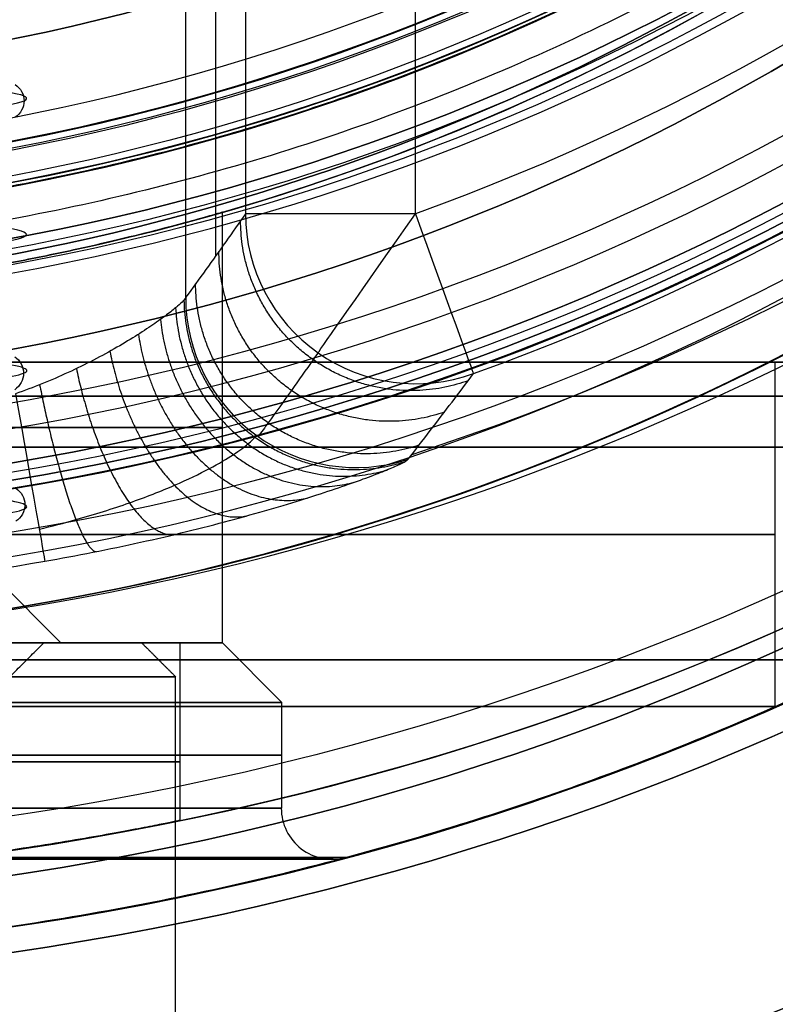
# Model space of a CAD drawing. Header units: centimetres. Extents: x -2.4 to 2.4, y -10.6 to 3.6.
# Tile 15 of 56: x 0.256 to 0.7, y -1.763 to -1.184. Entities that reach past the tile are written whole.
import ezdxf

# ---------------------------------------------------------------- set-up
doc = ezdxf.new("R2010")
doc.units = ezdxf.units.CM
doc.layers.add('Default', color=7, linetype='Continuous', true_color=0x000000)

msp = doc.modelspace()

# ---------------------------------------------------------------- linework, layer by layer
at = {"layer": 'Default'}
for p, q in [((0.37095, -0.3746, 12.9), (0.37095, -1.32265, 12.9)), ((0.375, -1.55, 8.8), (0.375, -1.29687, 8.8)), ((0.7, -1.385, 8.8), (0.76, -1.385, 8.8)), ((0.7, -1.58752, 8.8), (0.7, -1.385, 8.8)), ((0.2272, -1.4972, 12.8), (0.28, -1.55, 12.8)), ((0.28, -1.55, 12.8), (0.26999, -1.55, 12.8)), ((0.3275, -1.55, 12.8), (0.35, -1.55, 12.8)), ((0.35, -1.55, 12.8), (0.35, -1.65444, 12.8)), ((0.375, -1.55, 8.8), (0.41, -1.585, 8.8)), ((0.41, -1.64725, 8.8), (0.41, -1.585, 8.8))]:
    msp.add_line(p, q, dxfattribs=at)
at = {"layer": 'Default', "extrusion": (0, 0, -1)}
for centre, radius, start, end in [((0, 0), 2.15, 315, 135), ((0, 0, -0.18), 1.9, 315, 135), ((0, 0, -0.5), 1.75, 45, 225), ((0, 0.05, -13.68), 1.74, 90, 270), ((0, 0.05, -13.7), 1.72, 90, 270), ((0, 0.05, -12.45174), 1.56676, 90, 251.91931), ((0, 0, -0.45), 2.24, 135, 315), ((0, 0.05, -10.9), 1.525, 90, 270), ((0, 0.05, -11.37), 1.525, 90, 270), ((0, 0.05, -11.41), 1.53029, 179.72007, 83.95882), ((0, 0), 2.15, 135, 315), ((0, 0, -0.18), 2.15, 135, 315), ((0, 0.05, -13.5), 1.43359, 90.43115, 250.07835), ((0, 0.05, -9.82206), 1.355, 90, 270), ((0, 0), 1.4, 96.40271, 353.59729), ((0, 0, -1), 1.4, 96.40271, 353.59729), ((0, 0.05, -11.4), 1.34884, 96.81252, 359.69842), ((0, 0.05, -11.42), 1.32884, 96.86351, 359.69842), ((0, 0, -0.18), 1.9, 135, 315), ((0, 0, -0.5), 1.75, 225, 45), ((0, 0.05, -11.38), 1.515, 180, 360), ((0, 0.05, -11.275), 1.515, 180, 0), ((0, 0.05, -10.94414), 1.39086, 180, 0), ((0, 0.05, -11.13), 1.385, 180, 0), ((0, 0.05, -11.04414), 1.385, 180, 0), ((0, 0.05, -11.56), 1.3529, 180, 360), ((0, 0.05, -11.55653), 1.3526, 180, 0), ((0, 0.05, -9.9), 1.334, 180, 0), ((0, 0.05, -11.58), 1.3329, 180, 0), ((0, 0.05, -11.58), 1.3329, 180, 360), ((0, 0.05, -10.03737), 1.27, 180, 0), ((0, 0.05, -10.41), 1.27, 180, 0), ((0, 0, -11.37), 1.735, 180, 0), ((0, 0, -11.4), 1.705, 180, 0), ((0, 0, -0.4), 1.705, 180, 0), ((0, 0, -6.15), 1.55, 180, 0), ((0, 0, -8.4), 1.35, 184.68437, 355.31563), ((0, 0, -9.2), 1.35, 184.68437, 355.31563), ((0, 0, -9.20833), 1.34519, 190.26975, 349.73025)]:
    msp.add_arc(centre, radius, start, end, dxfattribs=at)
at = {"layer": 'Default'}
for centre, radius, start, end in [((0, 0, 0.45), 2.24, 45, 225), ((0, 0), 2.24, 45, 225), ((0, 0, 0.225), 2.24, 45, 225), ((0, 0, 0.5), 2.19, 45, 225), ((0, 0, 0.18), 2.15, 45, 225), ((0, 0, 0.09), 2.15, 45, 225), ((0, 0), 1.9, 45, 225), ((0, 0, 0.09), 1.9, 45, 225), ((0, 0.05, 12.59), 1.74, 279.26081, 90), ((0, 0, 0.4), 1.75, 315, 135), ((0, 0, 0.45), 1.75, 315, 135), ((0, 0.05, 11.4), 1.555, 270, 90), ((0, 0), 2.24, 225, 45), ((0, 0, 0.225), 2.24, 225, 45), ((0, 0.05, 13.40349), 1.53353, 289.92165, 89.56885), ((0, 0.05, 11.135), 1.525, 270, 90), ((0, 0.05, 11.4), 1.52029, 96.04118, 0.27993), ((0, 0, 0.5), 2.19, 225, 45), ((0, 0, 0.09), 2.15, 225, 45), ((0, 0.05, 9.9), 1.4, 270, 90), ((0, 0.05, 8.11103), 1.355, 270, 90), ((0, 0, 0.5), 1.4, 186.40271, 83.59729), ((0, 0), 1.9, 225, 45), ((0, 0, 0.09), 1.9, 225, 45), ((0, 0, 0.4), 1.75, 135, 315), ((0, 0, 0.45), 1.75, 135, 315), ((0, 0, 1), 1.52, 225, 45), ((0, 0.05, 11.41372), 1.52957, 180, 0), ((0, 0.05, 11.17), 1.515, 180, 0), ((0, 0.05, 11.4), 1.495, 180, 0), ((0, 0.05, 11.15), 1.495, 180, 0), ((0, 0.05, 11.15), 1.405, 180, 0), ((0, 0.05, 10.95828), 1.385, 180, 0), ((0, 0.05, 11.42347), 1.32914, 180.30158, 0), ((0, 0.05, 9.91316), 1.31521, 180, 0), ((0, 0.05, 10.22369), 1.27, 180, 0), ((0, 0.05, 11.58), 1.25, 180, 0), ((0, 0.05, 10.855), 1.48, 270, 0), ((0, 0, 0.43), 1.735, 180, 0), ((0, 0, 5.9), 1.735, 180, 0), ((0, 0, 0.4), 1.705, 180, 360), ((0, 0, 3.56), 1.55, 180, 0), ((0, 0, 0.97), 1.55, 225, 360), ((0, 0.05, 11.5), 1.6, 270, 356.41668), ((0, 0.05, 11.5), 1.74, 270, 356.70532), ((0, 0, 8.8), 1.35, 286.12756, 355.31563), ((0, 0, 8.39167), 1.34519, 190.26975, 349.73025), ((0, 0.05, 6.4), 1.355, 270, 331.80273), ((0, 0.05, 12.20349), 1.57543, 270, 279.89017), ((0, 0, 8.8), 1.735, 284.95525, 293.79455)]:
    msp.add_arc(centre, radius, start, end, dxfattribs=at)
at = {"layer": 'Default', "extrusion": (0.034856, 0.049708, 0.998155)}
msp.add_arc((-1.14506, 1.59422, 13.3278), 0.1, 35.08892, 144.91108, dxfattribs=at)
at = {"layer": 'Default', "extrusion": (0, -1, 0)}
for centre, radius, start, end in [((0.48847, 13.4, 1.2978), 0.1, 90, 178), ((0, 8.8, 1.385), 0.88, 270, 90), ((0, 8.8, 1.385), 0.7, 270, 90), ((0, 8.8, 1.405), 0.9, 270, 90), ((0, 8.8, 1.435), 0.71, 270, 90), ((0, 12.8, 1.55), 0.35, 270, 90), ((0, 8.8, 1.58752), 0.7, 270, 90), ((0, 12.8, 1.62), 0.35, 270, 90), ((0, 8.8, 1.67623), 0.44774, 270, 90)]:
    msp.add_arc(centre, radius, start, end, dxfattribs=at)
at = {"layer": 'Default', "extrusion": (-0.81876, 0.574136, 5.05276e-09)}
msp.add_arc((0.78214, 13.4, -1.14506), 0.1, 3.48062, 90, dxfattribs=at)
at = {"layer": 'Default', "extrusion": (0.940159, 0.340735, 3.26452e-09)}
msp.add_arc((-1.38658, 13.4, 0.01704), 0.1, 90, 178, dxfattribs=at)
at = {"layer": 'Default', "extrusion": (0.034859, 0.04796, 0.998241)}
msp.add_arc((-1.15868, 1.55644, 12.32242), 0.1, 36.05949, 143.94051, dxfattribs=at)
at = {"layer": 'Default', "extrusion": (0, 1, 0)}
for centre, radius, start, end in [((0, 8.8, -1.385), 0.76, 90, 270), ((0, 8.8, -1.385), 0.91, 90, 270), ((0, 8.8, -1.4234), 0.375, 90, 270), ((0, 8.8, -1.48626), 0.7, 90, 270), ((0, 12.8, -1.55), 0.3275, 180, 0), ((0, 12.8, -1.55), 0.3275, 0, 180), ((0, 12.8, -1.55), 0.26999, 0, 180), ((0, 12.8, -1.55), 0.26999, 180, 0), ((0, 8.8, -1.55), 0.375, 90, 270), ((0, 12.8, -1.55), 0.28, 90, 270), ((0, 8.8, -1.56), 0.91, 90, 146.55949), ((0, 8.8, -1.56), 0.91, 213.44051, 270), ((0, 12.8, -1.57), 0.3475, 180, 0), ((0, 12.8, -1.57), 0.3475, 0, 180), ((0, 8.8, -1.585), 0.41, 90, 270), ((0, 8.8, -1.61612), 0.41, 90, 270), ((0, 8.8, -1.64725), 0.41, 90, 270), ((0, 8.8, -1.67725), 0.44, 90, 270)]:
    msp.add_arc(centre, radius, start, end, dxfattribs=at)
at = {"layer": 'Default', "extrusion": (0.985139, 0.17176, -3.02836e-13)}
msp.add_arc((-1.42624, 12.2, 0.00859), 0.1, 90, 178, dxfattribs=at)
at = {"layer": 'Default', "extrusion": (0.044065, 0, 0.999029)}
msp.add_arc((-1.64725, -0.05223, 8.79145), 0.03, 90, 194.95525, dxfattribs=at)
at = {"layer": 'Default'}
msp.add_rational_spline([(1.37403, 0.05, 11.70832), (1.37403, -0.75922, 11.70832), (0.80054, -1.32403, 11.70832), (0, -1.32403, 11.70832), (-0.80054, -1.32403, 11.70832), (-1.37403, -0.75922, 11.70832), (-1.37403, 0.05, 11.70832)], [1.15675898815, 0.938030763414, 0.948198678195, 1.18726273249, 0.948198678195, 0.938030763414, 1.15675898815], degree=3, knots=[1.204921, 1.204921, 1.204921, 1.204921, 28.329634, 28.329634, 28.329634, 55.454347, 55.454347, 55.454347, 55.454347], dxfattribs=at)
for points, degree in [([(1.32364, -0.23982, 8.39167), (1.31492, -0.27966, 8.38911), (1.29387, -0.35854, 8.38385), (1.25179, -0.47349, 8.37557), (1.19944, -0.58431, 8.3669), (1.13741, -0.68982, 8.35788), (1.06596, -0.7895, 8.34851), (0.98597, -0.88215, 8.33883), (0.89773, -0.96741, 8.32882), (0.80237, -1.04418, 8.31857), (0.70022, -1.11221, 8.30805), (0.59259, -1.1706, 8.29733), (0.47986, -1.21916, 8.28641), (0.36343, -1.25727, 8.27536), (0.24382, -1.28476, 8.26418), (0.12246, -1.30131, 8.25295), (0.04082, -1.305, 8.24543), (0, -1.305, 8.24167)], 3), ([(0, -1.305, 9.35833), (0.04082, -1.305, 9.35457), (0.12246, -1.30131, 9.34705), (0.24382, -1.28476, 9.33582), (0.36343, -1.25727, 9.32464), (0.47986, -1.21916, 9.31359), (0.59259, -1.1706, 9.30267), (0.70022, -1.11221, 9.29195), (0.80237, -1.04418, 9.28143), (0.89773, -0.9674, 9.27118), (0.98597, -0.88215, 9.26117), (1.06596, -0.7895, 9.25149), (1.13741, -0.68982, 9.24212), (1.19944, -0.58431, 9.2331), (1.25179, -0.47349, 9.22443), (1.29387, -0.35854, 9.21615), (1.31492, -0.27966, 9.21089), (1.32364, -0.23982, 9.20833)], 3), ([(0.35337, -0.3701, 12.39651), (0.35337, -0.85857, 12.39651), (0.35337, -1.34705, 12.39651)], 2), ([(0.38853, -0.37906, 13.40349), (0.38853, -0.83843, 13.40349), (0.38853, -1.2978, 13.40349)], 2), ([(0.48847, -1.2978, 13.5), (0.48847, -0.83843, 13.5), (0.48847, -0.37906, 13.5)], 2), ([(0, -1.35, 9.175), (0.01546, -1.35, 9.175), (0.04645, -1.34947, 9.17308), (0.09232, -1.3471, 9.16446), (0.13711, -1.34326, 9.15009), (0.17997, -1.33817, 9.13013), (0.22034, -1.33209, 9.1047), (0.25732, -1.32541, 9.07419), (0.29011, -1.31858, 9.03922), (0.31817, -1.31206, 9.00038), (0.34088, -1.30631, 8.95866), (0.35804, -1.30168, 8.91474), (0.36951, -1.29846, 8.86935), (0.37524, -1.2968, 8.82325), (0.37524, -1.2968, 8.77676), (0.36951, -1.29846, 8.73065), (0.35805, -1.30168, 8.68527), (0.34088, -1.30631, 8.64134), (0.31817, -1.31206, 8.59963), (0.29011, -1.31858, 8.56078), (0.25732, -1.32541, 8.52582), (0.22034, -1.33209, 8.49531), (0.17998, -1.33817, 8.46987), (0.13712, -1.34326, 8.44991), (0.09232, -1.3471, 8.43554), (0.04645, -1.34947, 8.42692), (0.01546, -1.35, 8.425), (0, -1.35, 8.425)], 3), ([(0.38853, -1.2978, 13.40349), (0.3847, -1.30326, 13.29382), (0.37699, -1.31419, 13.073), (0.36527, -1.33061, 12.73737), (0.35736, -1.34157, 12.51062), (0.35337, -1.34705, 12.39651)], 3), ([(0.48415, -1.44211, 12.39651), (0.48852, -1.43648, 12.51136), (0.49719, -1.42524, 12.73908), (0.50998, -1.40845, 13.07468), (0.51837, -1.39732, 13.29454), (0.52253, -1.39176, 13.40349)], 3), ([(0, -1.735, 9.71), (0.02848, -1.735, 9.71), (0.08544, -1.7336, 9.70733), (0.17068, -1.72729, 9.69525), (0.25546, -1.71679, 9.67487), (0.33899, -1.70226, 9.64607), (0.42104, -1.68382, 9.60845), (0.50025, -1.66198, 9.56205), (0.57589, -1.63725, 9.50669), (0.64603, -1.61078, 9.44324), (0.7096, -1.5837, 9.37233), (0.76483, -1.55767, 9.29603), (0.81126, -1.53389, 9.21563), (0.84831, -1.51362, 9.13333), (0.87644, -1.49744, 9.04993), (0.89597, -1.48579, 8.96652), (0.90748, -1.47876, 8.88316), (0.91126, -1.47642, 8.8), (0.90748, -1.47876, 8.71685), (0.89597, -1.48579, 8.63348), (0.87644, -1.49744, 8.55009), (0.84832, -1.51362, 8.46668), (0.81127, -1.53389, 8.38438), (0.76484, -1.55766, 8.30398), (0.70961, -1.5837, 8.22768), (0.64603, -1.61078, 8.15676), (0.57589, -1.63725, 8.09332), (0.50027, -1.66197, 8.03796), (0.42104, -1.68382, 7.99156), (0.339, -1.70226, 7.95393), (0.25546, -1.71679, 7.92513), (0.17069, -1.72729, 7.90476), (0.08545, -1.7336, 7.89267), (0.02848, -1.735, 7.89), (0, -1.735, 7.89)], 3), ([(0.21, -1.60999, 12.8), (0.24, -1.58, 12.8), (0.26999, -1.55, 12.8)], 2), ([(0.3275, -1.55, 12.8), (0.3375, -1.56, 12.8), (0.3475, -1.57, 12.8)], 2), ([(0.3475, -7.07, 12.8), (0.3475, -4.32, 12.8), (0.3475, -1.57, 12.8)], 2), ([(0, -1.69, 13.15), (0.01303, -1.69, 13.15), (0.03894, -1.68971, 13.14855), (0.07748, -1.68841, 13.14206), (0.1152, -1.68631, 13.13127), (0.15152, -1.68351, 13.11632), (0.18614, -1.68012, 13.09727), (0.21843, -1.67633, 13.07442), (0.24802, -1.67231, 13.04801), (0.27444, -1.66828, 13.01841), (0.29729, -1.66446, 12.98612), (0.31634, -1.66103, 12.95148), (0.33129, -1.65819, 12.91516), (0.34207, -1.65605, 12.87744), (0.34855, -1.65473, 12.83895), (0.35072, -1.65429, 12.80001), (0.34855, -1.65473, 12.76105), (0.34207, -1.65605, 12.72257), (0.33129, -1.65819, 12.68484), (0.31634, -1.66103, 12.64853), (0.29729, -1.66446, 12.61389), (0.27445, -1.66828, 12.58159), (0.24803, -1.67231, 12.552), (0.21843, -1.67633, 12.52558), (0.18615, -1.68012, 12.50273), (0.15152, -1.68351, 12.48368), (0.1152, -1.68631, 12.46873), (0.07748, -1.68841, 12.45794), (0.03894, -1.68971, 12.45145), (0.01303, -1.69, 12.45), (0, -1.69, 12.45)], 3)]:
    msp.add_open_spline(points, degree=degree, dxfattribs=at)
for points, knots in [([(0.20314, -1.31857, 12.962), (0.21835, -1.31738, 12.943), (0.26359, -1.3131, 12.86721), (0.26816, -1.30571, 12.70617), (0.13741, -1.29643, 12.55136), (-0.06321, -1.28714, 12.52304), (-0.23169, -1.27786, 12.63561), (-0.2823, -1.26857, 12.83181), (-0.1893, -1.25929, 13.01183), (0, -1.25, 13.08409), (0.1893, -1.24071, 13.01183), (0.2823, -1.23143, 12.83181), (0.23169, -1.22214, 12.63561), (0.06322, -1.21286, 12.52304), (-0.13742, -1.20357, 12.55136), (-0.26814, -1.19429, 12.70617), (-0.26246, -1.185, 12.90872), (-0.12326, -1.17571, 13.05595), (0.07865, -1.16643, 13.07298), (0.24054, -1.15714, 12.95114), (0.28007, -1.14786, 12.75241), (0.17713, -1.13857, 12.57789), (-0.01593, -1.12929, 12.51636), (-0.20088, -1.12, 12.59912), (-0.28364, -1.11071, 12.78407), (-0.22211, -1.10143, 12.97713), (-0.04759, -1.09214, 13.08007), (0.15114, -1.08286, 13.04054), (0.27298, -1.07357, 12.87865), (0.25595, -1.06429, 12.67674), (0.10872, -1.055, 12.53754), (-0.09383, -1.04571, 12.53184), (-0.21689, -1.03833, 12.63582), (-0.24794, -1.03405, 12.71845), (-0.25331, -1.03285, 12.74218)], [1.259239, 1.259239, 1.259239, 1.259239, 2.047436, 4.094871, 6.142307, 8.189743, 10.237178, 12.284614, 14.33205, 16.379485, 18.426921, 20.474357, 22.521792, 24.569228, 26.616664, 28.664099, 30.711535, 32.758971, 34.806406, 36.853842, 38.901278, 40.948713, 42.996149, 45.043585, 47.09102, 49.138456, 51.185892, 53.233327, 55.280763, 57.328199, 59.375634, 61.42307, 63.470506, 64.258702, 64.258702, 64.258702, 64.258702]), ([(0.2532, -1.22181, 12.82853), (0.25635, -1.22389, 12.82888), (0.26038, -1.23143, 12.82934), (0.25635, -1.23896, 12.82888), (0.2532, -1.24105, 12.82853)], [0.0236965, 0.0236965, 0.0236965, 0.0236965, 0.1567565, 0.2898002, 0.2898002, 0.2898002, 0.2898002]), ([(0.00001, -1.53, 12.54005), (-0.03393, -1.52834, 12.54009), (-0.11573, -1.52433, 12.5561), (-0.22144, -1.51799, 12.63943), (-0.27275, -1.51096, 12.77934), (-0.2431, -1.50394, 12.92538), (-0.1413, -1.49691, 13.03421), (0.00245, -1.48989, 13.07352), (0.14547, -1.48286, 13.03164), (0.24531, -1.47584, 12.92101), (0.27234, -1.46881, 12.77446), (0.21853, -1.46178, 12.63549), (0.09986, -1.45476, 12.54535), (-0.04845, -1.44773, 12.53079), (-0.18238, -1.44071, 12.59614), (-0.26217, -1.43368, 12.722), (-0.26415, -1.42666, 12.87101), (-0.18773, -1.41963, 12.99894), (-0.05558, -1.41261, 13.06783), (0.09306, -1.40558, 13.05721), (0.21408, -1.39855, 12.97026), (0.27156, -1.39153, 12.83276), (0.24843, -1.3845, 12.68555), (0.15157, -1.37748, 12.5723), (0.00971, -1.37045, 12.52664), (-0.13503, -1.36343, 12.56212), (-0.23969, -1.3564, 12.6682), (-0.2732, -1.34938, 12.81341), (-0.22563, -1.34235, 12.95463), (-0.11108, -1.33532, 13.04996), (0.03643, -1.3283, 13.0711), (0.1451, -1.32271, 13.02392), (0.19177, -1.31947, 12.97647), (0.20323, -1.31857, 12.96207)], [1.944152, 1.944152, 1.944152, 1.944152, 3.013587, 4.520381, 6.027174, 7.533968, 9.040762, 10.547555, 12.054349, 13.561143, 15.067936, 16.57473, 18.081523, 19.588317, 21.095111, 22.601904, 24.108698, 25.615491, 27.122285, 28.629079, 30.135872, 31.642666, 33.14946, 34.656253, 36.163047, 37.66984, 39.176634, 40.683428, 42.190221, 43.697015, 45.203808, 46.710602, 47.290312, 47.290312, 47.290312, 47.290312]), ([(0.35337, -1.34705, 12.39651), (0.35321, -1.34748, 12.392), (0.35228, -1.34876, 12.38285), (0.34889, -1.35195, 12.36905), (0.34335, -1.35642, 12.35541), (0.33556, -1.3621, 12.34224), (0.32546, -1.36884, 12.33001), (0.31325, -1.37625, 12.31931), (0.29935, -1.38386, 12.31067), (0.28438, -1.3912, 12.30446), (0.26886, -1.39791, 12.30078), (0.25854, -1.40178, 12.3), (0.25343, -1.40357, 12.3)], [0, 0, 0, 0, 0.164776, 0.329553, 0.49433, 0.659107, 0.823883, 0.98866, 1.153437, 1.318214, 1.482991, 1.647768, 1.647768, 1.647768, 1.647768]), ([(0.25288, -1.38185, 12.83051), (0.25608, -1.38393, 12.8309), (0.26017, -1.39153, 12.83139), (0.25608, -1.39913, 12.8309), (0.25289, -1.4012, 12.83051)], [0.0221233, 0.0221233, 0.0221233, 0.0221233, 0.1538785, 0.2855888, 0.2855888, 0.2855888, 0.2855888]), ([(0.43117, -1.37953, 13.40607), (0.43021, -1.38089, 13.37872), (0.425, -1.38831, 13.22953), (0.41523, -1.40211, 12.9497), (0.40446, -1.41711, 12.64135), (0.39795, -1.4261, 12.45483), (0.396, -1.42878, 12.39895)], [0.100904, 0.100904, 0.100904, 0.100904, 0.923137, 4.585078, 8.511566, 10.191022, 10.191022, 10.191022, 10.191022]), ([(0.26732, -1.4832, 12.25886), (0.27464, -1.48144, 12.25952), (0.29331, -1.47659, 12.26268), (0.32106, -1.46782, 12.27339), (0.34763, -1.45738, 12.29175), (0.368, -1.44753, 12.31406), (0.38211, -1.43916, 12.33811), (0.39066, -1.43282, 12.36234), (0.39408, -1.42931, 12.38261), (0.39461, -1.4281, 12.3947), (0.39462, -1.4278, 12.39895)], [0.0473329, 0.0473329, 0.0473329, 0.0473329, 0.1316863, 0.2654716, 0.3985075, 0.5288548, 0.6536607, 0.7729704, 0.8882114, 0.9507929, 0.9507929, 0.9507929, 0.9507929]), ([(0.2706, -1.50202, 12.20349), (0.28007, -1.50037, 12.20349), (0.29889, -1.49687, 12.20466), (0.327, -1.49098, 12.20997), (0.35407, -1.48467, 12.21875), (0.37957, -1.47811, 12.2308), (0.40296, -1.47156, 12.24579), (0.4238, -1.46524, 12.26331), (0.44176, -1.45937, 12.28293), (0.45662, -1.45416, 12.30409), (0.46831, -1.44974, 12.3264), (0.47689, -1.44618, 12.34957), (0.4823, -1.44357, 12.37316), (0.48386, -1.44249, 12.38873), (0.48415, -1.44211, 12.39651)], [-3.245736, -3.245736, -3.245736, -3.245736, -2.975258, -2.70478, -2.434302, -2.163824, -1.893346, -1.622868, -1.35239, -1.081912, -0.811434, -0.540956, -0.270478, 0, 0, 0, 0]), ([(0.2536, -1.45913, 12.77622), (0.25681, -1.46121, 12.77592), (0.26091, -1.46881, 12.77553), (0.25682, -1.47641, 12.77592), (0.25361, -1.47848, 12.77622)], [0.0220955, 0.0220955, 0.0220955, 0.0220955, 0.1538785, 0.2855583, 0.2855583, 0.2855583, 0.2855583])]:
    msp.add_open_spline(points, degree=3, knots=knots, dxfattribs=at)
for points, weights in [([(0.51939, -1.39594, 13.32144), (0.44792, -1.42147, 13.3252), (0.3858, -1.37773, 13.3252), (0.38567, -1.30188, 13.32144)], [1.2680965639, 0.910012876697, 0.910635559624, 1.26996461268]), ([(0.50545, -1.41438, 12.95599), (0.43421, -1.43883, 12.95967), (0.37304, -1.39496, 12.95966), (0.37291, -1.31991, 12.95599)], [1.25999731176, 0.910043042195, 0.913365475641, 1.26996461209]), ([(0.49053, -1.43386, 12.56412), (0.41955, -1.4572, 12.56773), (0.35935, -1.4132, 12.56771), (0.35922, -1.33897, 12.56412)], [1.25169432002, 0.910118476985, 0.916208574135, 1.26996461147]), ([(0.35238, -1.3485, 12.38552), (0.35326, -1.42195, 12.39156), (0.41254, -1.46559, 12.38655), (0.48202, -1.44361, 12.37454)], [1.25895942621, 0.915560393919, 0.913690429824, 1.25334953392]), ([(0.34748, -1.35305, 12.366), (0.3509, -1.42422, 12.37547), (0.40681, -1.46778, 12.36181), (0.47152, -1.44839, 12.3355)], [1.25895778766, 0.921812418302, 0.9138722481, 1.23513727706]), ([(0.33854, -1.3599, 12.3475), (0.34528, -1.42787, 12.35842), (0.39558, -1.47129, 12.33702), (0.45242, -1.45561, 12.29849)], [1.25895609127, 0.931175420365, 0.9145676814, 1.20913287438]), ([(0.32558, -1.36864, 12.33076), (0.3354, -1.43301, 12.34099), (0.37822, -1.47617, 12.31308), (0.42472, -1.46487, 12.26501)], [1.25895431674, 0.942747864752, 0.916128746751, 1.17909696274]), ([(0.30883, -1.37863, 12.31675), (0.3206, -1.4395, 12.32458), (0.35447, -1.4823, 12.29161), (0.38894, -1.47546, 12.23695)], [1.25895246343, 0.955194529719, 0.918673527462, 1.14938945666]), ([(0.28914, -1.38882, 12.30659), (0.30123, -1.4467, 12.31121), (0.32527, -1.48913, 12.27489), (0.34687, -1.4863, 12.21662)], [1.25895057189, 0.967090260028, 0.92194433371, 1.12351279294]), ([(0.26755, -1.39829, 12.301), (0.27841, -1.45385, 12.30255), (0.29222, -1.49596, 12.26467), (0.30074, -1.49639, 12.20547)], [1.25894866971, 0.977283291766, 0.925399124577, 1.10329616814])]:
    msp.add_rational_spline(points, weights, degree=3, dxfattribs=at)

doc.saveas('drawing.dxf')
